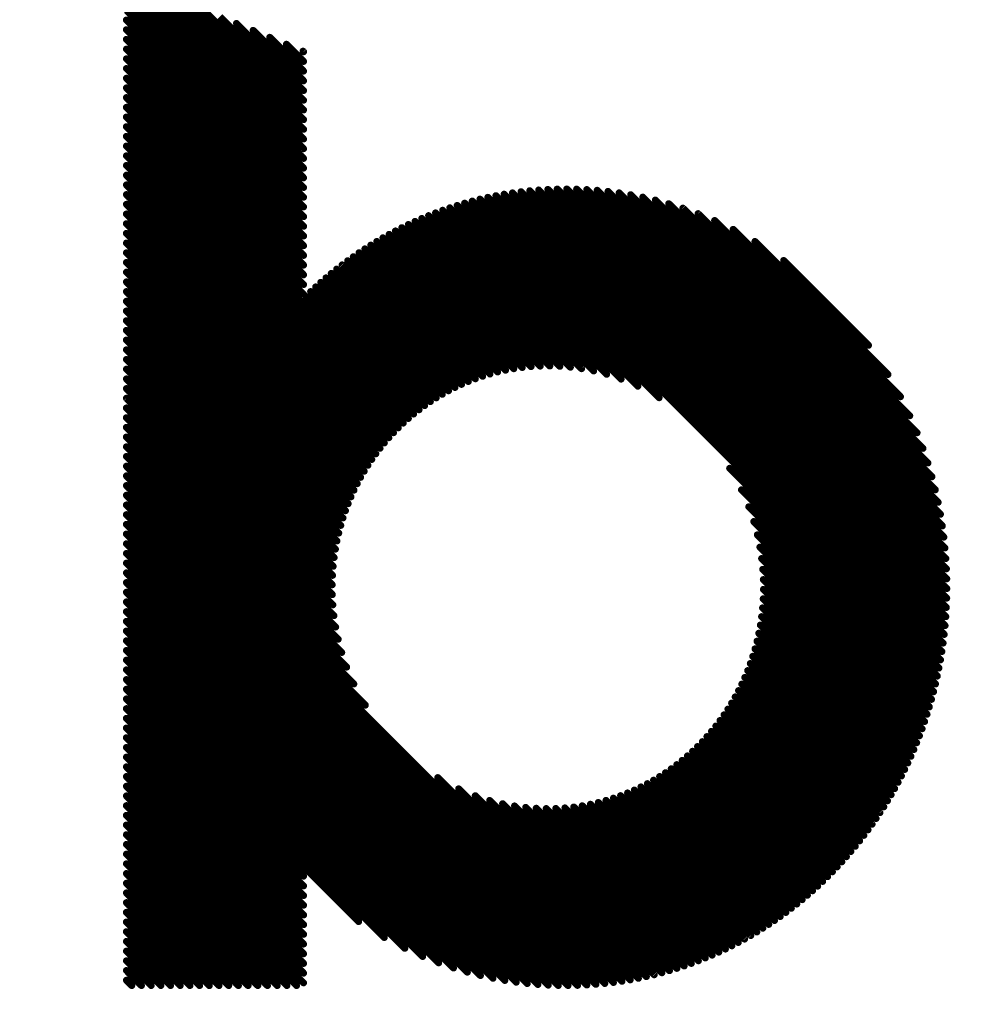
# Model space of a CAD drawing. Extents: x -13 to 79, y -40 to 78.
# Tile 39 of 96: x 33.95 to 37.4, y 14.43 to 18.02. Entities that reach past the tile are written whole.
import ezdxf

# ---------------------------------------------------------------- set-up
doc = ezdxf.new("R2010")
doc.units = 0
doc.layers.add('21', color=253, linetype='CONTINUOUS')
doc.layers.add('22', color=140, linetype='CONTINUOUS')

msp = doc.modelspace()

# ---------------------------------------------------------------- linework, layer by layer
at = {"layer": '21', "const_width": 3.048}
msp.add_lwpolyline([(32.385, 3.175, 0.4142), (61.595, 32.385)], format="xyb", dxfattribs=at)
at = {"layer": '22', "const_width": 0.0254}
for points in [[(34.9873, 17.5127), (34.3412, 18.1588)], [(34.9873, 17.5481), (34.3788, 18.1566)], [(34.9873, 17.4774), (34.3412, 18.1235)], [(34.9873, 17.5834), (34.4394, 18.1313)], [(34.9873, 17.442), (34.3412, 18.0881)], [(34.9873, 17.6188), (34.5001, 18.106)], [(34.9873, 17.6542), (34.5607, 18.0807)], [(34.9873, 17.4067), (34.3412, 18.0527)], [(34.9873, 17.6895), (34.6213, 18.0554)], [(34.9873, 17.3713), (34.3412, 18.0174)], [(34.9873, 17.7249), (34.682, 18.0302)], [(34.9873, 17.7602), (34.7426, 18.0049)], [(34.9873, 17.336), (34.3412, 17.982)], [(34.9873, 17.7956), (34.8033, 17.9796)], [(34.9873, 17.3006), (34.3412, 17.9467)], [(34.9873, 17.8309), (34.8639, 17.9543)], [(34.9873, 17.2653), (34.3412, 17.9113)], [(34.9873, 17.8663), (34.9245, 17.929)], [(34.9873, 17.9017), (34.9852, 17.9037)], [(34.9873, 17.2299), (34.3412, 17.876)], [(34.9873, 17.1945), (34.3412, 17.8406)], [(34.9873, 17.1592), (34.3412, 17.8053)], [(34.9873, 17.1238), (34.3412, 17.7699)], [(34.9873, 17.0885), (34.3412, 17.7346)], [(34.9873, 17.0531), (34.3412, 17.6992)], [(34.9873, 17.0178), (34.3412, 17.6638)], [(35.3887, 16.581), (34.3412, 17.6285)], [(35.3695, 16.5648), (34.3412, 17.5931)], [(35.3509, 16.5481), (34.3412, 17.5578)], [(35.3328, 16.5308), (34.3412, 17.5224)], [(35.3153, 16.513), (34.3412, 17.4871)], [(35.2983, 16.4946), (34.3412, 17.4517)], [(35.2819, 16.4756), (34.3412, 17.4164)], [(37.3313, 15.8758), (35.8121, 17.3951)], [(37.3326, 15.9099), (35.8446, 17.3979)], [(37.3331, 15.9447), (35.8779, 17.3999)], [(37.3328, 15.9804), (35.9121, 17.4011)], [(37.3316, 16.0169), (35.9471, 17.4015)], [(37.3295, 16.0543), (35.983, 17.4009)], [(37.3264, 16.0928), (36.0199, 17.3993)], [(37.3222, 16.1324), (36.058, 17.3966)], [(35.2661, 16.4561), (34.3412, 17.381)], [(37.3101, 15.6849), (35.6305, 17.3644)], [(37.3151, 15.7152), (35.6593, 17.371)], [(37.3196, 15.7461), (35.6886, 17.3771)], [(37.3235, 15.7776), (35.7185, 17.3825)], [(37.3267, 15.8097), (35.7491, 17.3874)], [(37.3294, 15.8424), (35.7802, 17.3915)], [(37.3167, 16.1732), (36.0973, 17.3927)], [(37.3098, 16.2155), (36.1379, 17.3874)], [(37.3014, 16.2593), (36.1802, 17.3805)], [(37.2912, 16.3048), (36.2242, 17.3718)], [(37.2789, 16.3525), (36.2703, 17.3611)], [(35.2508, 16.436), (34.3412, 17.3456)], [(36.0925, 16.7257), (35.4944, 17.3238)], [(36.1453, 16.7083), (35.5206, 17.3329)], [(36.2063, 16.6826), (35.5474, 17.3415)], [(36.2838, 16.6405), (35.5746, 17.3497)], [(37.3045, 15.6551), (35.6023, 17.3573)], [(37.2641, 16.4027), (36.3189, 17.3479)], [(37.2463, 16.4558), (36.3705, 17.3316)], [(35.236, 16.4154), (34.3412, 17.3103)], [(35.9604, 16.7517), (35.4182, 17.294)], [(36.0012, 16.7463), (35.4431, 17.3043)], [(36.045, 16.7379), (35.4685, 17.3143)], [(37.2246, 16.5128), (36.4259, 17.3116)], [(35.2219, 16.3942), (34.3412, 17.2749)], [(35.8504, 16.7556), (35.3457, 17.2604)], [(35.8853, 16.7561), (35.3694, 17.272)], [(35.9219, 16.7549), (35.3936, 17.2832)], [(37.1979, 16.5748), (36.4863, 17.2865)], [(37.1641, 16.6441), (36.554, 17.2542)], [(35.2083, 16.3724), (34.3412, 17.2396)], [(35.7538, 16.7462), (35.2766, 17.2234)], [(35.7848, 16.7506), (35.2993, 17.2361)], [(35.817, 16.7538), (35.3223, 17.2484)], [(35.1954, 16.35), (34.3412, 17.2042)], [(35.6671, 16.7268), (35.2108, 17.1832)], [(35.6951, 16.7342), (35.2324, 17.1969)], [(35.724, 16.7407), (35.2543, 17.2103)], [(37.1184, 16.7251), (36.6333, 17.2102)], [(35.183, 16.3271), (34.3412, 17.1689)], [(35.6137, 16.7095), (35.1686, 17.1546)], [(35.64, 16.7186), (35.1895, 17.1691)], [(35.1713, 16.3034), (34.3412, 17.1335)], [(35.5394, 16.6778), (35.1078, 17.1093)], [(35.5635, 16.6891), (35.1278, 17.1247)], [(35.5882, 16.6996), (35.148, 17.1398)], [(37.0475, 16.8314), (36.738, 17.1408)], [(35.1602, 16.2792), (34.3412, 17.0982)], [(35.4933, 16.6532), (35.0689, 17.0775)], [(35.516, 16.6658), (35.0882, 17.0936)], [(35.1498, 16.2542), (34.3412, 17.0628)], [(35.4496, 16.6261), (35.0313, 17.0444)], [(35.4712, 16.64), (35.05, 17.0611)], [(35.1401, 16.2286), (34.3412, 17.0275)], [(35.4084, 16.5966), (34.9949, 17.0101)], [(35.4287, 16.6116), (35.013, 17.0274)], [(35.1311, 16.2022), (34.3412, 16.9921)], [(35.1229, 16.175), (34.3412, 16.9567)], [(35.1155, 16.1471), (34.3412, 16.9214)], [(35.109, 16.1182), (34.3412, 16.886)], [(35.1034, 16.0885), (34.3412, 16.8507)], [(35.0988, 16.0577), (34.3412, 16.8153)], [(35.0952, 16.0259), (34.3412, 16.78)], [(35.0929, 15.9929), (34.3412, 16.7446)], [(35.0918, 15.9586), (34.3412, 16.7093)], [(35.0922, 15.9229), (34.3412, 16.6739)], [(35.0942, 15.8855), (34.3412, 16.6385)], [(35.0981, 15.8462), (34.3412, 16.6032)], [(35.1044, 15.8046), (34.3412, 16.5678)], [(35.1135, 15.7601), (34.3412, 16.5325)], [(35.1264, 15.7119), (34.3412, 16.4971)], [(35.1444, 15.6585), (34.3412, 16.4618)], [(35.1705, 15.597), (34.3412, 16.4264)], [(35.2124, 15.5198), (34.3412, 16.391)], [(36.1786, 14.5183), (34.3412, 16.3557)], [(37.2984, 15.6258), (36.541, 16.3832)], [(36.1482, 14.5133), (34.3412, 16.3203)], [(36.1173, 14.5089), (34.3412, 16.285)], [(37.2919, 15.597), (36.5841, 16.3049)], [(36.0857, 14.5052), (34.3412, 16.2496)], [(36.0534, 14.5021), (34.3412, 16.2143)], [(37.2848, 15.5687), (36.6106, 16.2429)], [(36.0203, 14.4998), (34.3412, 16.1789)], [(37.2773, 15.5409), (36.629, 16.1892)], [(35.9864, 14.4983), (34.3412, 16.1436)], [(37.2694, 15.5135), (36.6421, 16.1408)], [(35.9517, 14.4977), (34.3412, 16.1082)], [(35.9161, 14.4979), (34.3412, 16.0729)], [(37.261, 15.4865), (36.6513, 16.0962)], [(35.8795, 14.4992), (34.3412, 16.0375)], [(37.2521, 15.46), (36.6577, 16.0544)], [(35.8419, 14.5015), (34.3412, 16.0021)], [(37.2429, 15.4339), (36.6617, 16.015)], [(35.803, 14.505), (34.3412, 15.9668)], [(37.2333, 15.4081), (36.6638, 15.9776)], [(35.7628, 14.5098), (34.3412, 15.9314)], [(37.2233, 15.3828), (36.6643, 15.9418)], [(35.7211, 14.5162), (34.3412, 15.8961)], [(37.2129, 15.3579), (36.6633, 15.9075)], [(35.6777, 14.5242), (34.3412, 15.8607)], [(37.2021, 15.3333), (36.6609, 15.8744)], [(35.6323, 14.5342), (34.3412, 15.8254)], [(37.1909, 15.3091), (36.6575, 15.8426)], [(35.5846, 14.5466), (34.3412, 15.79)], [(37.1676, 15.2617), (36.6473, 15.782)], [(37.1794, 15.2852), (36.6529, 15.8118)], [(35.5341, 14.5617), (34.3412, 15.7547)], [(37.1554, 15.2386), (36.6408, 15.7531)], [(35.48, 14.5804), (34.3412, 15.7193)], [(37.1428, 15.2157), (36.6335, 15.7251)], [(35.4214, 14.6037), (34.3412, 15.6839)], [(37.13, 15.1933), (36.6253, 15.6979)], [(35.3564, 14.6334), (34.3412, 15.6486)], [(37.1032, 15.1493), (36.6067, 15.6458)], [(37.1167, 15.1711), (36.6164, 15.6715)], [(35.2816, 14.6728), (34.3412, 15.6132)], [(37.0893, 15.1279), (36.5963, 15.6209)], [(35.1881, 14.731), (34.3412, 15.5779)], [(37.0606, 15.0859), (36.5735, 15.5729)], [(37.0751, 15.1067), (36.5852, 15.5966)], [(34.9873, 14.8964), (34.3412, 15.5425)], [(37.0458, 15.0653), (36.5612, 15.5499)], [(34.9873, 14.8611), (34.3412, 15.5072)], [(37.0152, 15.0252), (36.5347, 15.5057)], [(37.0306, 15.0451), (36.5482, 15.5275)], [(34.9873, 14.8257), (34.3412, 15.4718)], [(36.9833, 14.9864), (36.5058, 15.4638)], [(36.9994, 15.0056), (36.5205, 15.4845)], [(34.9873, 14.7904), (34.3412, 15.4365)], [(36.9502, 14.9487), (36.4747, 15.4242)], [(36.9669, 14.9674), (36.4905, 15.4438)], [(34.9873, 14.755), (34.3412, 15.4011)], [(36.9159, 14.9123), (36.4414, 15.3869)], [(36.9332, 14.9304), (36.4583, 15.4053)], [(34.9873, 14.7197), (34.3412, 15.3657)], [(36.8803, 14.8772), (36.4059, 15.3517)], [(36.8983, 14.8946), (36.4239, 15.369)], [(34.9873, 14.6843), (34.3412, 15.3304)], [(36.8435, 14.8433), (36.3681, 15.3187)], [(36.8621, 14.8601), (36.3873, 15.3349)], [(34.9873, 14.649), (34.3412, 15.295)], [(36.8055, 14.8107), (36.3281, 15.2881)], [(36.8246, 14.8268), (36.3484, 15.3031)], [(34.9873, 14.6136), (34.3412, 15.2597)], [(36.2083, 14.524), (35.4765, 15.2558)], [(36.746, 14.7641), (36.2636, 15.2464)], [(36.7661, 14.7793), (36.2857, 15.2597)], [(36.786, 14.7948), (36.3072, 15.2736)], [(34.9873, 14.5783), (34.3412, 15.2243)], [(36.2374, 14.5302), (35.5528, 15.2148)], [(36.6835, 14.7205), (36.1935, 15.2105)], [(36.7047, 14.7347), (36.2175, 15.2218)], [(36.7255, 14.7492), (36.2409, 15.2338)], [(34.9873, 14.5429), (34.3412, 15.189)], [(36.266, 14.537), (35.6133, 15.1897)], [(36.2941, 14.5442), (35.6658, 15.1725)], [(36.5955, 14.6671), (36.09, 15.1726)], [(36.618, 14.6799), (36.1171, 15.1809)], [(36.6402, 14.6931), (36.1433, 15.19)], [(36.6621, 14.7066), (36.1688, 15.1999)], [(34.9873, 14.5075), (34.3412, 15.1536)], [(36.3216, 14.552), (35.7131, 15.1606)], [(36.3487, 14.5603), (35.7566, 15.1524)], [(36.3753, 14.5691), (35.7973, 15.147)], [(36.4014, 14.5783), (35.8357, 15.144)], [(36.4271, 14.588), (35.8722, 15.1429)], [(36.4524, 14.5981), (35.907, 15.1434)], [(36.4772, 14.6086), (35.9404, 15.1454)], [(36.5016, 14.6195), (35.9725, 15.1486)], [(36.5257, 14.6308), (36.0034, 15.1531)], [(36.5493, 14.6425), (36.0332, 15.1586)], [(36.5726, 14.6546), (36.0621, 15.1651)], [(34.9618, 14.4976), (34.3412, 15.1183)], [(34.9265, 14.4976), (34.3412, 15.0829)], [(34.8911, 14.4976), (34.3412, 15.0476)], [(34.8557, 14.4976), (34.3412, 15.0122)], [(34.8204, 14.4976), (34.3412, 14.9768)], [(34.785, 14.4976), (34.3412, 14.9415)], [(34.7497, 14.4976), (34.3412, 14.9061)], [(34.7143, 14.4976), (34.3412, 14.8708)], [(34.679, 14.4976), (34.3412, 14.8354)], [(34.6436, 14.4976), (34.3412, 14.8001)], [(34.6082, 14.4976), (34.3412, 14.7647)], [(34.5729, 14.4976), (34.3412, 14.7294)], [(34.5375, 14.4976), (34.3412, 14.694)], [(34.5022, 14.4976), (34.3412, 14.6586)], [(34.4668, 14.4976), (34.3412, 14.6233)], [(34.4315, 14.4976), (34.3412, 14.5879)], [(34.3961, 14.4976), (34.3412, 14.5526)], [(34.3608, 14.4976), (34.3412, 14.5172)]]:
    msp.add_lwpolyline(points, dxfattribs=at)
at = {"layer": '22', "const_width": 0.0127}
for points in [[(34.3457, 18.0219, 1), (34.3367, 18.0129)], [(34.7471, 18.0094, 1), (34.7381, 18.0004)], [(34.3457, 17.9865, 1), (34.3367, 17.9776)], [(34.8077, 17.9841, 1), (34.7988, 17.9751)], [(34.3457, 17.9512, 1), (34.3367, 17.9422)], [(34.8684, 17.9588, 1), (34.8594, 17.9498)], [(34.3457, 17.9158, 1), (34.3367, 17.9068)], [(34.929, 17.9335, 1), (34.9201, 17.9245)], [(34.9897, 17.9082, 1), (34.9807, 17.8992)], [(34.9828, 17.8972, 1), (34.9918, 17.9061)], [(34.3457, 17.8805, 1), (34.3367, 17.8715)], [(34.9828, 17.8618, 1), (34.9917, 17.8708)], [(34.3457, 17.8451, 1), (34.3367, 17.8361)], [(34.9828, 17.8265, 1), (34.9917, 17.8354)], [(34.3457, 17.8097, 1), (34.3367, 17.8008)], [(34.9828, 17.7911, 1), (34.9917, 17.8001)], [(34.3457, 17.7744, 1), (34.3367, 17.7654)], [(34.9828, 17.7557, 1), (34.9917, 17.7647)], [(34.3457, 17.739, 1), (34.3367, 17.7301)], [(34.9828, 17.7204, 1), (34.9917, 17.7294)], [(34.3457, 17.7037, 1), (34.3367, 17.6947)], [(34.9828, 17.685, 1), (34.9917, 17.694)], [(34.3457, 17.6683, 1), (34.3367, 17.6594)], [(34.9828, 17.6497, 1), (34.9917, 17.6586)], [(34.3457, 17.633, 1), (34.3367, 17.624)], [(34.9828, 17.6143, 1), (34.9917, 17.6233)], [(34.3457, 17.5976, 1), (34.3367, 17.5886)], [(34.9828, 17.579, 1), (34.9917, 17.5879)], [(34.3457, 17.5623, 1), (34.3367, 17.5533)], [(34.9828, 17.5436, 1), (34.9917, 17.5526)], [(34.3457, 17.5269, 1), (34.3367, 17.5179)], [(34.9828, 17.5083, 1), (34.9917, 17.5172)], [(34.3457, 17.4916, 1), (34.3367, 17.4826)], [(34.9828, 17.4729, 1), (34.9917, 17.4819)], [(34.3457, 17.4562, 1), (34.3367, 17.4472)], [(34.9828, 17.4375, 1), (34.9917, 17.4465)], [(34.3457, 17.4208, 1), (34.3367, 17.4119)], [(34.9828, 17.4022, 1), (34.9917, 17.4112)], [(35.8165, 17.3995, 1), (35.8076, 17.3906)], [(35.8491, 17.4023, 1), (35.8401, 17.3934)], [(35.8824, 17.4044, 1), (35.8735, 17.3954)], [(35.9166, 17.4056, 1), (35.9076, 17.3966)], [(35.9515, 17.4059, 1), (35.9426, 17.397)], [(35.9875, 17.4054, 1), (35.9785, 17.3964)], [(36.0244, 17.4038, 1), (36.0154, 17.3948)], [(36.0625, 17.4011, 1), (36.0535, 17.3921)], [(34.3457, 17.3855, 1), (34.3367, 17.3765)], [(34.9828, 17.3668, 1), (34.9917, 17.3758)], [(35.635, 17.3689, 1), (35.626, 17.36)], [(35.6638, 17.3755, 1), (35.6548, 17.3665)], [(35.6931, 17.3815, 1), (35.6841, 17.3726)], [(35.723, 17.387, 1), (35.714, 17.378)], [(35.7535, 17.3918, 1), (35.7446, 17.3829)], [(35.7847, 17.396, 1), (35.7757, 17.3871)], [(36.1018, 17.3972, 1), (36.0928, 17.3882)], [(36.1424, 17.3918, 1), (36.1335, 17.3829)], [(36.1847, 17.385, 1), (36.1757, 17.376)], [(36.2287, 17.3763, 1), (36.2197, 17.3673)], [(36.2748, 17.3656, 1), (36.2658, 17.3566)], [(34.3457, 17.3501, 1), (34.3367, 17.3412)], [(34.9828, 17.3315, 1), (34.9917, 17.3404)], [(35.4988, 17.3283, 1), (35.4899, 17.3194)], [(35.5251, 17.3374, 1), (35.5162, 17.3284)], [(35.5519, 17.346, 1), (35.5429, 17.337)], [(35.5791, 17.3542, 1), (35.5701, 17.3452)], [(35.6068, 17.3618, 1), (35.5978, 17.3528)], [(36.3233, 17.3523, 1), (36.3144, 17.3434)], [(36.3749, 17.3361, 1), (36.366, 17.3271)], [(34.3457, 17.3148, 1), (34.3367, 17.3058)], [(34.9828, 17.2961, 1), (34.9917, 17.3051)], [(35.4226, 17.2985, 1), (35.4137, 17.2895)], [(35.4476, 17.3088, 1), (35.4387, 17.2999)], [(35.473, 17.3188, 1), (35.464, 17.3098)], [(36.4303, 17.3161, 1), (36.4214, 17.3071)], [(34.3457, 17.2794, 1), (34.3367, 17.2704)], [(34.9828, 17.2608, 1), (34.9917, 17.2697)], [(35.3502, 17.2649, 1), (35.3412, 17.2559)], [(35.3739, 17.2765, 1), (35.365, 17.2675)], [(35.3981, 17.2877, 1), (35.3891, 17.2787)], [(36.4908, 17.291, 1), (36.4818, 17.282)], [(36.5584, 17.2587, 1), (36.5495, 17.2497)], [(34.3457, 17.2441, 1), (34.3367, 17.2351)], [(34.9828, 17.2254, 1), (34.9917, 17.2344)], [(35.2811, 17.2279, 1), (35.2721, 17.2189)], [(35.3037, 17.2406, 1), (35.2948, 17.2316)], [(35.3268, 17.2529, 1), (35.3178, 17.2439)], [(34.3457, 17.2087, 1), (34.3367, 17.1997)], [(34.9828, 17.1901, 1), (34.9917, 17.199)], [(35.2153, 17.1876, 1), (35.2063, 17.1787)], [(35.2369, 17.2014, 1), (35.2279, 17.1924)], [(35.2588, 17.2148, 1), (35.2498, 17.2058)], [(36.6378, 17.2147, 1), (36.6288, 17.2057)], [(34.3457, 17.1734, 1), (34.3367, 17.1644)], [(34.9828, 17.1547, 1), (34.9917, 17.1637)], [(35.1731, 17.1591, 1), (35.1641, 17.1501)], [(35.194, 17.1735, 1), (35.185, 17.1646)], [(34.3457, 17.138, 1), (34.3367, 17.129)], [(34.9828, 17.1193, 1), (34.9917, 17.1283)], [(35.1123, 17.1138, 1), (35.1034, 17.1048)], [(35.1323, 17.1292, 1), (35.1233, 17.1203)], [(35.1525, 17.1443, 1), (35.1435, 17.1354)], [(36.7425, 17.1453, 1), (36.7335, 17.1363)], [(34.3457, 17.1026, 1), (34.3367, 17.0937)], [(34.9828, 17.084, 1), (34.9917, 17.093)], [(35.0734, 17.082, 1), (35.0645, 17.073)], [(35.0927, 17.0981, 1), (35.0837, 17.0891)], [(34.3457, 17.0673, 1), (34.3367, 17.0583)], [(34.9828, 17.0486, 1), (34.9917, 17.0576)], [(35.0358, 17.0489, 1), (35.0268, 17.0399)], [(35.0545, 17.0656, 1), (35.0455, 17.0566)], [(34.3457, 17.0319, 1), (34.3367, 17.023)], [(34.9828, 17.0133, 1), (34.9917, 17.0222)], [(34.9994, 17.0146, 1), (34.9904, 17.0056)], [(35.0174, 17.0319, 1), (35.0085, 17.0229)], [(34.3457, 16.9966, 1), (34.3367, 16.9876)], [(34.3457, 16.9612, 1), (34.3367, 16.9523)], [(34.3457, 16.9259, 1), (34.3367, 16.9169)], [(34.3457, 16.8905, 1), (34.3367, 16.8815)], [(34.3457, 16.8552, 1), (34.3367, 16.8462)], [(37.043, 16.8269, 1), (37.052, 16.8359)], [(34.3457, 16.8198, 1), (34.3367, 16.8108)], [(34.3457, 16.7844, 1), (34.3367, 16.7755)], [(35.7803, 16.7461, 1), (35.7893, 16.755)], [(35.8125, 16.7493, 1), (35.8214, 16.7582)], [(35.8459, 16.7512, 1), (35.8549, 16.7601)], [(35.8808, 16.7516, 1), (35.8898, 16.7606)], [(35.9174, 16.7504, 1), (35.9264, 16.7594)], [(35.9559, 16.7473, 1), (35.9649, 16.7562)], [(34.3457, 16.7491, 1), (34.3367, 16.7401)], [(35.6355, 16.7141, 1), (35.6445, 16.7231)], [(35.6626, 16.7223, 1), (35.6716, 16.7313)], [(35.6906, 16.7297, 1), (35.6995, 16.7387)], [(35.7195, 16.7362, 1), (35.7284, 16.7452)], [(35.7494, 16.7417, 1), (35.7583, 16.7506)], [(35.9967, 16.7418, 1), (36.0057, 16.7507)], [(36.0405, 16.7334, 1), (36.0495, 16.7424)], [(36.088, 16.7212, 1), (36.097, 16.7302)], [(37.1139, 16.7206, 1), (37.1229, 16.7296)], [(34.3457, 16.7137, 1), (34.3367, 16.7048)], [(35.559, 16.6846, 1), (35.5679, 16.6935)], [(35.5837, 16.6952, 1), (35.5927, 16.7041)], [(35.6092, 16.705, 1), (35.6182, 16.714)], [(36.1408, 16.7038, 1), (36.1498, 16.7128)], [(36.2018, 16.6781, 1), (36.2108, 16.6871)], [(34.3457, 16.6784, 1), (34.3367, 16.6694)], [(35.4888, 16.6487, 1), (35.4977, 16.6577)], [(35.5115, 16.6613, 1), (35.5205, 16.6703)], [(35.5349, 16.6733, 1), (35.5439, 16.6823)], [(37.1596, 16.6396, 1), (37.1685, 16.6486)], [(34.3457, 16.643, 1), (34.3367, 16.6341)], [(35.4243, 16.6072, 1), (35.4332, 16.6161)], [(35.4452, 16.6216, 1), (35.4541, 16.6306)], [(35.4667, 16.6355, 1), (35.4756, 16.6444)], [(36.2793, 16.636, 1), (36.2882, 16.645)], [(34.3457, 16.6077, 1), (34.3367, 16.5987)], [(35.3842, 16.5765, 1), (35.3932, 16.5855)], [(35.4039, 16.5921, 1), (35.4129, 16.6011)], [(37.1935, 16.5704, 1), (37.2024, 16.5793)], [(34.3457, 16.5723, 1), (34.3367, 16.5633)], [(35.3464, 16.5436, 1), (35.3554, 16.5526)], [(35.365, 16.5603, 1), (35.374, 16.5693)], [(34.3457, 16.537, 1), (34.3367, 16.528)], [(35.3108, 16.5085, 1), (35.3198, 16.5174)], [(35.3283, 16.5263, 1), (35.3373, 16.5353)], [(37.2201, 16.5083, 1), (37.2291, 16.5173)], [(34.3457, 16.5016, 1), (34.3367, 16.4926)], [(34.3457, 16.4662, 1), (34.3367, 16.4573)], [(35.2774, 16.4711, 1), (35.2864, 16.4801)], [(35.2939, 16.4901, 1), (35.3028, 16.499)], [(34.3457, 16.4309, 1), (34.3367, 16.4219)], [(35.2463, 16.4316, 1), (35.2553, 16.4405)], [(35.2616, 16.4516, 1), (35.2706, 16.4606)], [(37.2418, 16.4513, 1), (37.2507, 16.4603)], [(34.3457, 16.3955, 1), (34.3367, 16.3866)], [(35.2174, 16.3897, 1), (35.2264, 16.3987)], [(35.2316, 16.4109, 1), (35.2405, 16.4199)], [(37.2596, 16.3982, 1), (37.2686, 16.4071)], [(34.3457, 16.3602, 1), (34.3367, 16.3512)], [(35.2038, 16.3679, 1), (35.2128, 16.3769)], [(36.5455, 16.3877, 1), (36.5365, 16.3787)], [(34.3457, 16.3248, 1), (34.3367, 16.3159)], [(35.1785, 16.3226, 1), (35.1875, 16.3315)], [(35.1909, 16.3456, 1), (35.1998, 16.3545)], [(37.2744, 16.348, 1), (37.2834, 16.357)], [(34.3457, 16.2895, 1), (34.3367, 16.2805)], [(35.1668, 16.299, 1), (35.1757, 16.3079)], [(36.5885, 16.3093, 1), (36.5796, 16.3004)], [(37.2867, 16.3004, 1), (37.2957, 16.3093)], [(34.3457, 16.2541, 1), (34.3367, 16.2451)], [(35.1453, 16.2497, 1), (35.1543, 16.2587)], [(35.1557, 16.2747, 1), (35.1647, 16.2836)], [(37.2969, 16.2548, 1), (37.3059, 16.2637)], [(34.3457, 16.2188, 1), (34.3367, 16.2098)], [(35.1356, 16.2241, 1), (35.1445, 16.2331)], [(36.6151, 16.2474, 1), (36.6062, 16.2384)], [(37.3053, 16.211, 1), (37.3143, 16.22)], [(34.3457, 16.1834, 1), (34.3367, 16.1744)], [(35.1266, 16.1977, 1), (35.1356, 16.2067)], [(36.6335, 16.1937, 1), (36.6245, 16.1847)], [(34.3457, 16.148, 1), (34.3367, 16.1391)], [(35.111, 16.1426, 1), (35.12, 16.1516)], [(35.1184, 16.1705, 1), (35.1274, 16.1795)], [(36.6465, 16.1453, 1), (36.6376, 16.1363)], [(37.3122, 16.1688, 1), (37.3212, 16.1777)], [(34.3457, 16.1127, 1), (34.3367, 16.1037)], [(35.1045, 16.1138, 1), (35.1135, 16.1227)], [(37.3177, 16.1279, 1), (37.3267, 16.1369)], [(34.3457, 16.0773, 1), (34.3367, 16.0684)], [(35.0989, 16.084, 1), (35.1079, 16.093)], [(36.6558, 16.1006, 1), (36.6468, 16.0917)], [(37.3219, 16.0883, 1), (37.3309, 16.0973)], [(34.3457, 16.042, 1), (34.3367, 16.033)], [(35.0943, 16.0532, 1), (35.1032, 16.0622)], [(36.6622, 16.0589, 1), (36.6532, 16.0499)], [(37.325, 16.0499, 1), (37.334, 16.0588)], [(34.3457, 16.0066, 1), (34.3367, 15.9977)], [(35.0907, 16.0214, 1), (35.0997, 16.0304)], [(36.6662, 16.0195, 1), (36.6573, 16.0105)], [(37.3271, 16.0124, 1), (37.3361, 16.0214)], [(34.3457, 15.9713, 1), (34.3367, 15.9623)], [(35.0884, 15.9884, 1), (35.0974, 15.9974)], [(36.6683, 15.9821, 1), (36.6593, 15.9731)], [(37.3283, 15.9759, 1), (37.3373, 15.9849)], [(34.3457, 15.9359, 1), (34.3367, 15.9269)], [(35.0873, 15.9542, 1), (35.0963, 15.9631)], [(36.6688, 15.9463, 1), (36.6598, 15.9373)], [(37.3286, 15.9402, 1), (37.3376, 15.9492)], [(34.3457, 15.9006, 1), (34.3367, 15.8916)], [(35.0877, 15.9184, 1), (35.0966, 15.9274)], [(36.6677, 15.9119, 1), (36.6588, 15.903)], [(37.3281, 15.9054, 1), (37.3371, 15.9144)], [(34.3457, 15.8652, 1), (34.3367, 15.8562)], [(35.0897, 15.8811, 1), (35.0987, 15.89)], [(36.6654, 15.8789, 1), (36.6565, 15.8699)], [(37.3269, 15.8713, 1), (37.3358, 15.8802)], [(34.3457, 15.8298, 1), (34.3367, 15.8209)], [(35.0936, 15.8418, 1), (35.1026, 15.8507)], [(36.6619, 15.847, 1), (36.653, 15.8381)], [(37.3249, 15.8379, 1), (37.3339, 15.8469)], [(34.3457, 15.7945, 1), (34.3367, 15.7855)], [(35.0999, 15.8001, 1), (35.1089, 15.8091)], [(36.6518, 15.7865, 1), (36.6428, 15.7775)], [(36.6574, 15.8162, 1), (36.6484, 15.8073)], [(37.3223, 15.8052, 1), (37.3312, 15.8141)], [(34.3457, 15.7591, 1), (34.3367, 15.7502)], [(35.109, 15.7556, 1), (35.118, 15.7646)], [(36.6453, 15.7576, 1), (36.6363, 15.7486)], [(37.3151, 15.7416, 1), (37.3241, 15.7506)], [(37.319, 15.7731, 1), (37.3279, 15.7821)], [(34.3457, 15.7238, 1), (34.3367, 15.7148)], [(35.1219, 15.7074, 1), (35.1309, 15.7164)], [(36.638, 15.7296, 1), (36.629, 15.7206)], [(37.3106, 15.7107, 1), (37.3196, 15.7197)], [(34.3457, 15.6884, 1), (34.3367, 15.6795)], [(36.6298, 15.7024, 1), (36.6208, 15.6934)], [(37.3056, 15.6804, 1), (37.3146, 15.6894)], [(34.3457, 15.6531, 1), (34.3367, 15.6441)], [(35.14, 15.654, 1), (35.1489, 15.663)], [(36.6112, 15.6503, 1), (36.6022, 15.6414)], [(36.6208, 15.676, 1), (36.6119, 15.667)], [(37.3, 15.6506, 1), (37.309, 15.6596)], [(34.3457, 15.6177, 1), (34.3367, 15.6087)], [(36.6008, 15.6254, 1), (36.5918, 15.6164)], [(37.294, 15.6213, 1), (37.3029, 15.6303)], [(34.3457, 15.5824, 1), (34.3367, 15.5734)], [(35.1661, 15.5926, 1), (35.175, 15.6015)], [(36.578, 15.5774, 1), (36.569, 15.5684)], [(36.5897, 15.6011, 1), (36.5807, 15.5921)], [(37.2803, 15.5642, 1), (37.2893, 15.5732)], [(37.2874, 15.5926, 1), (37.2964, 15.6015)], [(34.3457, 15.547, 1), (34.3367, 15.538)], [(36.5657, 15.5544, 1), (36.5567, 15.5454)], [(37.2728, 15.5364, 1), (37.2818, 15.5454)], [(34.3457, 15.5117, 1), (34.3367, 15.5027)], [(35.2079, 15.5153, 1), (35.2169, 15.5243)], [(36.5392, 15.5102, 1), (36.5302, 15.5012)], [(36.5527, 15.532, 1), (36.5437, 15.523)], [(37.2649, 15.509, 1), (37.2738, 15.518)], [(34.3457, 15.4763, 1), (34.3367, 15.4673)], [(36.5103, 15.4683, 1), (36.5013, 15.4594)], [(36.525, 15.489, 1), (36.5161, 15.48)], [(37.2477, 15.4555, 1), (37.2566, 15.4645)], [(37.2565, 15.482, 1), (37.2654, 15.491)], [(34.3457, 15.4409, 1), (34.3367, 15.432)], [(36.4792, 15.4287, 1), (36.4702, 15.4198)], [(36.495, 15.4482, 1), (36.4861, 15.4393)], [(37.2384, 15.4294, 1), (37.2474, 15.4384)], [(34.3457, 15.4056, 1), (34.3367, 15.3966)], [(36.4459, 15.3913, 1), (36.4369, 15.3824)], [(36.4628, 15.4098, 1), (36.4538, 15.4008)], [(37.2288, 15.4037, 1), (37.2378, 15.4126)], [(34.3457, 15.3702, 1), (34.3367, 15.3613)], [(36.4103, 15.3562, 1), (36.4014, 15.3472)], [(36.4284, 15.3735, 1), (36.4194, 15.3645)], [(37.2084, 15.3534, 1), (37.2173, 15.3623)], [(37.2188, 15.3783, 1), (37.2277, 15.3873)], [(34.3457, 15.3349, 1), (34.3367, 15.3259)], [(36.3726, 15.3232, 1), (36.3636, 15.3143)], [(36.3917, 15.3394, 1), (36.3828, 15.3304)], [(37.1976, 15.3288, 1), (37.2066, 15.3378)], [(34.3457, 15.2995, 1), (34.3367, 15.2905)], [(36.3326, 15.2925, 1), (36.3236, 15.2836)], [(36.3529, 15.3076, 1), (36.3439, 15.2986)], [(37.175, 15.2807, 1), (37.1839, 15.2897)], [(37.1865, 15.3046, 1), (37.1954, 15.3135)], [(34.3457, 15.2642, 1), (34.3367, 15.2552)], [(35.481, 15.2602, 1), (35.472, 15.2513)], [(36.2681, 15.2509, 1), (36.2591, 15.2419)], [(36.2902, 15.2642, 1), (36.2812, 15.2552)], [(36.3117, 15.2781, 1), (36.3027, 15.2691)], [(37.1631, 15.2572, 1), (37.1721, 15.2662)], [(34.3457, 15.2288, 1), (34.3367, 15.2198)], [(35.5572, 15.2193, 1), (35.5483, 15.2103)], [(36.198, 15.215, 1), (36.189, 15.206)], [(36.222, 15.2263, 1), (36.2131, 15.2173)], [(36.2454, 15.2383, 1), (36.2364, 15.2293)], [(37.1383, 15.2113, 1), (37.1473, 15.2202)], [(37.1509, 15.2341, 1), (37.1599, 15.243)], [(34.3457, 15.1935, 1), (34.3367, 15.1845)], [(35.6178, 15.1941, 1), (35.6088, 15.1852)], [(35.6702, 15.177, 1), (35.6613, 15.1681)], [(36.0945, 15.177, 1), (36.0855, 15.1681)], [(36.1215, 15.1853, 1), (36.1126, 15.1764)], [(36.1478, 15.1945, 1), (36.1388, 15.1855)], [(36.1733, 15.2043, 1), (36.1643, 15.1954)], [(37.1255, 15.1888, 1), (37.1344, 15.1978)], [(34.3457, 15.1581, 1), (34.3367, 15.1491)], [(35.7175, 15.1651, 1), (35.7086, 15.1561)], [(35.7611, 15.1569, 1), (35.7521, 15.1479)], [(35.8018, 15.1515, 1), (35.7928, 15.1425)], [(35.8402, 15.1485, 1), (35.8312, 15.1395)], [(35.8767, 15.1474, 1), (35.8677, 15.1384)], [(35.9115, 15.1479, 1), (35.9025, 15.1389)], [(35.9449, 15.1499, 1), (35.9359, 15.1409)], [(35.977, 15.1531, 1), (35.968, 15.1442)], [(36.0079, 15.1576, 1), (35.9989, 15.1486)], [(36.0377, 15.1631, 1), (36.0288, 15.1541)], [(36.0666, 15.1696, 1), (36.0576, 15.1606)], [(37.0987, 15.1448, 1), (37.1077, 15.1538)], [(37.1122, 15.1667, 1), (37.1212, 15.1756)], [(34.3457, 15.1227, 1), (34.3367, 15.1138)], [(37.0706, 15.1022, 1), (37.0796, 15.1112)], [(37.0848, 15.1234, 1), (37.0938, 15.1323)], [(34.3457, 15.0874, 1), (34.3367, 15.0784)], [(37.0413, 15.0608, 1), (37.0503, 15.0698)], [(37.0561, 15.0814, 1), (37.0651, 15.0903)], [(34.3457, 15.052, 1), (34.3367, 15.0431)], [(37.0261, 15.0406, 1), (37.0351, 15.0496)], [(34.3457, 15.0167, 1), (34.3367, 15.0077)], [(36.9949, 15.0011, 1), (37.0039, 15.0101)], [(37.0107, 15.0207, 1), (37.0196, 15.0297)], [(34.3457, 14.9813, 1), (34.3367, 14.9724)], [(36.9624, 14.9629, 1), (36.9714, 14.9719)], [(36.9788, 14.9819, 1), (36.9878, 14.9908)], [(34.3457, 14.946, 1), (34.3367, 14.937)], [(36.9287, 14.9259, 1), (36.9377, 14.9349)], [(36.9457, 14.9443, 1), (36.9547, 14.9532)], [(34.3457, 14.9106, 1), (34.3367, 14.9016)], [(34.9828, 14.892, 1), (34.9917, 14.9009)], [(36.8938, 14.8901, 1), (36.9028, 14.8991)], [(36.9114, 14.9079, 1), (36.9204, 14.9168)], [(34.3457, 14.8753, 1), (34.3367, 14.8663)], [(34.9828, 14.8566, 1), (34.9917, 14.8656)], [(36.8576, 14.8556, 1), (36.8666, 14.8646)], [(36.8758, 14.8727, 1), (36.8848, 14.8817)], [(34.3457, 14.8399, 1), (34.3367, 14.8309)], [(34.9828, 14.8212, 1), (34.9917, 14.8302)], [(36.8202, 14.8223, 1), (36.8291, 14.8313)], [(36.839, 14.8388, 1), (36.848, 14.8478)], [(34.3457, 14.8045, 1), (34.3367, 14.7956)], [(34.9828, 14.7859, 1), (34.9917, 14.7949)], [(36.7616, 14.7748, 1), (36.7706, 14.7838)], [(36.7815, 14.7903, 1), (36.7904, 14.7993)], [(36.801, 14.8062, 1), (36.8099, 14.8151)], [(34.3457, 14.7692, 1), (34.3367, 14.7602)], [(34.9828, 14.7505, 1), (34.9917, 14.7595)], [(36.721, 14.7447, 1), (36.73, 14.7537)], [(36.7415, 14.7596, 1), (36.7505, 14.7686)], [(34.3457, 14.7338, 1), (34.3367, 14.7249)], [(34.9828, 14.7152, 1), (34.9917, 14.7242)], [(35.1836, 14.7265, 1), (35.1926, 14.7355)], [(36.6576, 14.7021, 1), (36.6665, 14.7111)], [(36.6791, 14.716, 1), (36.688, 14.7249)], [(36.7002, 14.7302, 1), (36.7092, 14.7391)], [(34.3457, 14.6985, 1), (34.3367, 14.6895)], [(34.9828, 14.6798, 1), (34.9917, 14.6888)], [(35.2771, 14.6683, 1), (35.2861, 14.6773)], [(36.6136, 14.6754, 1), (36.6225, 14.6844)], [(36.6357, 14.6886, 1), (36.6447, 14.6975)], [(34.3457, 14.6631, 1), (34.3367, 14.6542)], [(34.9828, 14.6445, 1), (34.9917, 14.6534)], [(35.3519, 14.6289, 1), (35.3609, 14.6378)], [(36.5448, 14.638, 1), (36.5538, 14.647)], [(36.5681, 14.6501, 1), (36.5771, 14.6591)], [(36.591, 14.6626, 1), (36.6, 14.6715)], [(34.3457, 14.6278, 1), (34.3367, 14.6188)], [(34.9828, 14.6091, 1), (34.9917, 14.6181)], [(35.4169, 14.5992, 1), (35.4259, 14.6082)], [(36.4479, 14.5936, 1), (36.4568, 14.6026)], [(36.4727, 14.6041, 1), (36.4817, 14.6131)], [(36.4971, 14.615, 1), (36.5061, 14.624)], [(36.5212, 14.6263, 1), (36.5302, 14.6353)], [(34.3457, 14.5924, 1), (34.3367, 14.5834)], [(34.9828, 14.5738, 1), (34.9917, 14.5827)], [(35.4756, 14.576, 1), (35.4845, 14.5849)], [(35.5296, 14.5573, 1), (35.5386, 14.5662)], [(36.3708, 14.5646, 1), (36.3798, 14.5736)], [(36.3969, 14.5738, 1), (36.4059, 14.5828)], [(36.4226, 14.5835, 1), (36.4316, 14.5925)], [(34.3457, 14.5571, 1), (34.3367, 14.5481)], [(34.9828, 14.5384, 1), (34.9917, 14.5474)], [(35.5801, 14.5421, 1), (35.5891, 14.5511)], [(35.6278, 14.5297, 1), (35.6368, 14.5387)], [(36.2329, 14.5257, 1), (36.2419, 14.5347)], [(36.2615, 14.5325, 1), (36.2705, 14.5414)], [(36.2896, 14.5398, 1), (36.2985, 14.5487)], [(36.3171, 14.5476, 1), (36.3261, 14.5565)], [(36.3442, 14.5558, 1), (36.3532, 14.5648)], [(34.3457, 14.5217, 1), (34.3367, 14.5127)], [(34.3563, 14.4932, 1), (34.3652, 14.5021)], [(34.3916, 14.4932, 1), (34.4006, 14.5021)], [(34.427, 14.4932, 1), (34.436, 14.5021)], [(34.4623, 14.4932, 1), (34.4713, 14.5021)], [(34.4977, 14.4932, 1), (34.5067, 14.5021)], [(34.5331, 14.4932, 1), (34.542, 14.5021)], [(34.5684, 14.4932, 1), (34.5774, 14.5021)], [(34.6038, 14.4932, 1), (34.6127, 14.5021)], [(34.6391, 14.4932, 1), (34.6481, 14.5021)], [(34.6745, 14.4932, 1), (34.6834, 14.5021)], [(34.7098, 14.4932, 1), (34.7188, 14.5021)], [(34.7452, 14.4932, 1), (34.7542, 14.5021)], [(34.7805, 14.4932, 1), (34.7895, 14.5021)], [(34.8159, 14.4932, 1), (34.8249, 14.5021)], [(34.8513, 14.4932, 1), (34.8602, 14.5021)], [(34.8866, 14.4932, 1), (34.8956, 14.5021)], [(34.922, 14.4932, 1), (34.9309, 14.5021)], [(34.9573, 14.4932, 1), (34.9663, 14.5021)], [(34.9828, 14.5031, 1), (34.9917, 14.512)], [(35.6732, 14.5197, 1), (35.6822, 14.5287)], [(35.7166, 14.5117, 1), (35.7256, 14.5206)], [(35.7583, 14.5053, 1), (35.7673, 14.5143)], [(35.7985, 14.5005, 1), (35.8075, 14.5095)], [(35.8374, 14.497, 1), (35.8463, 14.506)], [(35.875, 14.4947, 1), (35.884, 14.5036)], [(35.9116, 14.4934, 1), (35.9206, 14.5024)], [(35.9472, 14.4932, 1), (35.9562, 14.5021)], [(35.9819, 14.4938, 1), (35.9909, 14.5028)], [(36.0158, 14.4953, 1), (36.0248, 14.5043)], [(36.0489, 14.4976, 1), (36.0578, 14.5066)], [(36.0812, 14.5007, 1), (36.0901, 14.5096)], [(36.1128, 14.5044, 1), (36.1218, 14.5134)], [(36.1437, 14.5088, 1), (36.1527, 14.5178)], [(36.1741, 14.5138, 1), (36.183, 14.5228)], [(36.2038, 14.5195, 1), (36.2128, 14.5285)]]:
    msp.add_lwpolyline(points, format="xyb", dxfattribs=at)

doc.saveas('drawing.dxf')
